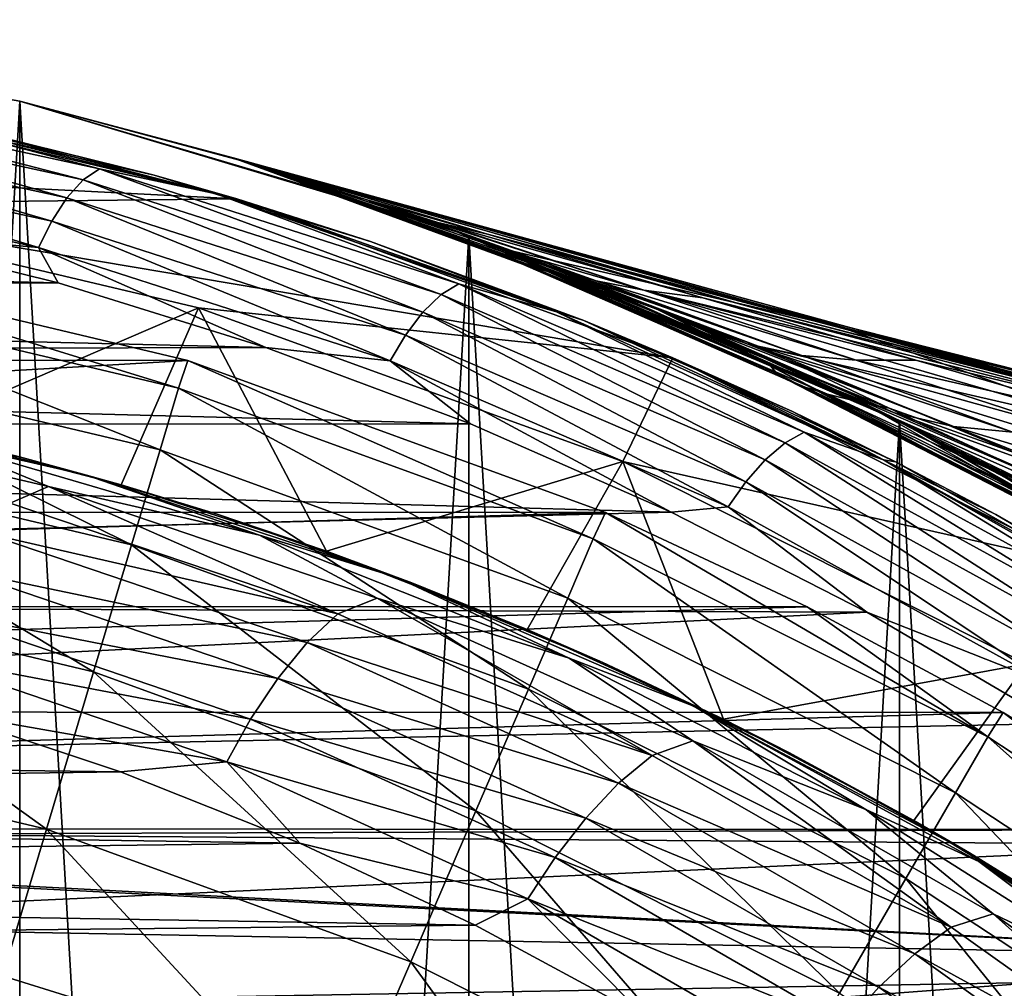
# Model space of a CAD drawing. Header units: metres. Extents: x -27 to 243, y -26 to 26.
# Tile 45 of 88: x 6.05 to 12.46, y 19.76 to 26.07. Entities that reach past the tile are written whole.
import ezdxf

# ---------------------------------------------------------------- set-up
doc = ezdxf.new("R2010")
doc.units = ezdxf.units.M
doc.layers.add('solid_ASS_SW0001', color=7, linetype='CONTINUOUS')

msp = doc.modelspace()

# ---------------------------------------------------------------- linework, layer by layer
at = {"layer": 'solid_ASS_SW0001'}
for points in [[(3.047328, 26.072519, 74), (6.053573, 25.542448, 74), (3.047341, 26.072517, -24)], [(3.047328, 26.072519, 74), (3.047341, -26.072517, 74), (6.053592, -25.542444, 74)], [(3.047328, 26.072519, 74), (6.053592, -25.542444, 74), (6.053573, 25.542448, 74)], [(3.047341, 26.072517, -24), (6.053592, 25.542444, -24), (3.047328, -26.072519, -24)], [(6.053573, 25.542448, 74), (6.053592, 25.542444, -24), (3.047341, 26.072517, -24)], [(1.43855, 25.208988, 76.599998), (4.524837, 25.603239, 76.599998), (7.465697, 24.905087, 76.599998)], [(4.060989, 25.552477, 106.193977), (6.466669, 25.02915, 107.273636), (4.156415, 25.6255, 106.001518)], [(4.156415, 25.6255, 106.001518), (6.572228, 25.101152, 107.086143), (5.041706, 25.503613, 106.150185)], [(6.466669, 25.02915, 107.273636), (6.572228, 25.101152, 107.086143), (4.156415, 25.6255, 106.001518)], [(6.928422, 25.059868, 106.88858), (7.465697, 24.905087, 76.599998), (4.524837, 25.603239, 76.599998)], [(5.504092, 25.410727, 106.265724), (6.928422, 25.059868, 106.88858), (4.524837, 25.603239, 76.599998)], [(6.053592, 25.542444, -24), (6.053573, -25.542448, -24), (3.047328, -26.072519, -24)], [(3.967932, 25.433538, 106.363289), (6.360461, 24.912035, 107.436348), (4.060989, 25.552477, 106.193977)], [(6.360461, 24.912035, 107.436348), (6.466669, 25.02915, 107.273636), (4.060989, 25.552477, 106.193977)], [(7.599116, 25.126001, 39.33287), (6.053592, 25.542444, -24), (6.053573, 25.542448, 74)], [(6.053573, 25.542448, 74), (6.053592, -25.542444, 74), (8.978042, -24.666925, 74)], [(6.053573, 25.542448, 74), (8.978042, -24.666925, 74), (8.978015, 24.666935, 74)], [(7.599116, 25.126001, 39.33287), (6.053573, 25.542448, 74), (8.978015, 24.666935, 74)], [(6.053592, 25.542444, -24), (8.978042, 24.666925, -24), (6.053573, -25.542448, -24)], [(8.834083, 24.718849, -23.82666), (8.978042, 24.666925, -24), (6.053592, 25.542444, -24)], [(7.51072, 25.152567, 29.338274), (7.441921, 25.173008, 19.602346), (6.053592, 25.542444, -24)], [(7.441453, 25.173145, 14.331059), (6.053592, 25.542444, -24), (7.441921, 25.173008, 19.602346)], [(7.511685, 25.152279, 29.458097), (7.51072, 25.152567, 29.338274), (6.053592, 25.542444, -24)], [(7.596759, 25.126715, 39.088577), (7.511685, 25.152279, 29.458097), (6.053592, 25.542444, -24)], [(7.599116, 25.126001, 39.33287), (7.596759, 25.126715, 39.088577), (6.053592, 25.542444, -24)], [(7.44086, 25.173321, -23.82666), (8.834083, 24.718849, -23.82666), (6.053592, 25.542444, -24)], [(7.440783, 25.173344, -18.327942), (7.44086, 25.173321, -23.82666), (6.053592, 25.542444, -24)], [(7.440746, 25.173355, -12.863501), (7.440783, 25.173344, -18.327942), (6.053592, 25.542444, -24)], [(7.440747, 25.173355, -7.438885), (7.440746, 25.173355, -12.863501), (6.053592, 25.542444, -24)], [(7.440763, 25.173349, -2.05435), (7.440747, 25.173355, -7.438885), (6.053592, 25.542444, -24)], [(7.440765, 25.173349, -1.789321), (7.440763, 25.173349, -2.05435), (6.053592, 25.542444, -24)], [(7.440856, 25.173323, 3.443305), (7.440765, 25.173349, -1.789321), (6.053592, 25.542444, -24)], [(7.441093, 25.173252, 8.907849), (7.440856, 25.173323, 3.443305), (6.053592, 25.542444, -24)], [(7.441453, 25.173145, 14.331059), (7.441093, 25.173252, 8.907849), (6.053592, 25.542444, -24)], [(7.331061, 24.937813, 107.198029), (5.504092, 25.410727, 106.265724), (5.041706, 25.503613, 106.150185)], [(6.572228, 25.101152, 107.086143), (7.331061, 24.937813, 107.198029), (5.041706, 25.503613, 106.150185)], [(3.884073, 25.279245, 106.497726), (6.261525, 24.760195, 107.56311), (3.967932, 25.433538, 106.363289)], [(6.261525, 24.760195, 107.56311), (6.360461, 24.912035, 107.436348), (3.967932, 25.433538, 106.363289)], [(7.331061, 24.937813, 107.198029), (6.928422, 25.059868, 106.88858), (5.504092, 25.410727, 106.265724)], [(3.814313, 25.104113, 106.591553), (6.17602, 24.587914, 107.648842), (3.884073, 25.279245, 106.497726)], [(6.17602, 24.587914, 107.648842), (6.261525, 24.760195, 107.56311), (3.884073, 25.279245, 106.497726)], [(1.43855, 25.208988, 76.599998), (7.465697, 24.905087, 76.599998), (4.357723, 24.871122, 76.599998)], [(9.233789, 24.529875, -13.181566), (7.440783, 25.173344, -18.327942), (7.440746, 25.173355, -12.863501)], [(9.270791, 24.505209, -7.85895), (7.440746, 25.173355, -12.863501), (7.440747, 25.173355, -7.438885)], [(9.233789, 24.529875, -13.181566), (7.440746, 25.173355, -12.863501), (9.270791, 24.505209, -7.85895)], [(9.326154, 24.480543, -2.539433), (7.440747, 25.173355, -7.438885), (7.440763, 25.173349, -2.05435)], [(9.270791, 24.505209, -7.85895), (7.440747, 25.173355, -7.438885), (9.326154, 24.480543, -2.539433)], [(9.399685, 24.455877, 2.775957), (7.440763, 25.173349, -2.05435), (7.440765, 25.173349, -1.789321)], [(9.326154, 24.480543, -2.539433), (7.440763, 25.173349, -2.05435), (9.399685, 24.455877, 2.775957)], [(9.399685, 24.455877, 2.775957), (7.440765, 25.173349, -1.789321), (7.440856, 25.173323, 3.443305)], [(9.215302, 24.554543, -18.506252), (7.44086, 25.173321, -23.82666), (7.440783, 25.173344, -18.327942)], [(9.215302, 24.554543, -18.506252), (7.440783, 25.173344, -18.327942), (9.233789, 24.529875, -13.181566)], [(9.491113, 24.431211, 8.086209), (7.440856, 25.173323, 3.443305), (7.441093, 25.173252, 8.907849)], [(9.399685, 24.455877, 2.775957), (7.440856, 25.173323, 3.443305), (9.491113, 24.431211, 8.086209)], [(9.215302, 24.554543, -18.506252), (8.834083, 24.718849, -23.82666), (7.44086, 25.173321, -23.82666)], [(9.600132, 24.406546, 13.39033), (7.441093, 25.173252, 8.907849), (7.441453, 25.173145, 14.331059)], [(9.491113, 24.431211, 8.086209), (7.441093, 25.173252, 8.907849), (9.600132, 24.406546, 13.39033)], [(9.160146, 24.588005, 18.826048), (7.441453, 25.173145, 14.331059), (7.441921, 25.173008, 19.602346)], [(9.600132, 24.406546, 13.39033), (7.441453, 25.173145, 14.331059), (9.160146, 24.588005, 18.826048)], [(12.55254, 23.765337, 29.092583), (7.441921, 25.173008, 19.602346), (7.51072, 25.152567, 29.338274)], [(9.160146, 24.588005, 18.826048), (7.441921, 25.173008, 19.602346), (11.393012, 24.072357, 21.847)], [(10.550066, 24.298155, 21.424845), (11.393012, 24.072357, 21.847), (7.441921, 25.173008, 19.602346)], [(12.55254, 23.765337, 29.092583), (10.550066, 24.298155, 21.424845), (7.441921, 25.173008, 19.602346)], [(12.593428, 23.734425, 38.843616), (7.51072, 25.152567, 29.338274), (7.511685, 25.152279, 29.458097)], [(12.593428, 23.734425, 38.843616), (12.55254, 23.765337, 29.092583), (7.51072, 25.152567, 29.338274)], [(7.511685, 25.152279, 29.458097), (7.596759, 25.126715, 39.088577), (12.593428, 23.734425, 38.843616)], [(4.935638, 24.697071, 107.162025), (6.17602, 24.587914, 107.648842), (3.814313, 25.104113, 106.591553)], [(6.466669, 25.02915, 107.273636), (8.796616, 24.281252, 108.385208), (6.572228, 25.101152, 107.086143)], [(6.572228, 25.101152, 107.086143), (8.911739, 24.351841, 108.202881), (7.331061, 24.937813, 107.198029)], [(8.796616, 24.281252, 108.385208), (8.911739, 24.351841, 108.202881), (6.572228, 25.101152, 107.086143)], [(10.81541, 24.200043, 41.14399), (7.596759, 25.126715, 39.088577), (7.599116, 25.126001, 39.33287)], [(10.81541, 24.200043, 41.14399), (12.593428, 23.734425, 38.843616), (7.596759, 25.126715, 39.088577)], [(8.307023, 24.900921, 40.339348), (7.599116, 25.126001, 39.33287), (8.978015, 24.666935, 74)], [(9.09857, 24.675751, 40.328243), (7.599116, 25.126001, 39.33287), (8.307023, 24.900921, 40.339348)], [(9.09857, 24.675751, 40.328243), (10.81541, 24.200043, 41.14399), (7.599116, 25.126001, 39.33287)], [(6.360461, 24.912035, 107.436348), (8.678018, 24.166677, 108.541023), (6.466669, 25.02915, 107.273636)], [(8.678018, 24.166677, 108.541023), (8.796616, 24.281252, 108.385208), (6.466669, 25.02915, 107.273636)], [(6.928422, 25.059868, 106.88858), (8.33749, 24.626942, 107.526459), (7.465697, 24.905087, 76.599998)], [(7.331061, 24.937813, 107.198029), (8.33749, 24.626942, 107.526459), (6.928422, 25.059868, 106.88858)], [(9.546939, 24.169521, 108.271652), (8.33749, 24.626942, 107.526459), (7.331061, 24.937813, 107.198029)], [(8.911739, 24.351841, 108.202881), (9.546939, 24.169521, 108.271652), (7.331061, 24.937813, 107.198029)], [(4.357723, 24.871122, 76.599998), (7.465697, 24.905087, 76.599998), (10.305805, 23.870281, 76.599998)], [(6.261525, 24.760195, 107.56311), (8.564891, 24.018278, 108.659737), (6.360461, 24.912035, 107.436348)], [(8.564891, 24.018278, 108.659737), (8.678018, 24.166677, 108.541023), (6.360461, 24.912035, 107.436348)], [(9.72479, 24.112827, 108.175621), (10.305805, 23.870281, 76.599998), (7.465697, 24.905087, 76.599998)], [(8.33749, 24.626942, 107.526459), (9.72479, 24.112827, 108.175621), (7.465697, 24.905087, 76.599998)], [(8.546351, 24.819798, 40.680466), (8.307023, 24.900921, 40.339348), (8.978015, 24.666935, 74)], [(8.775357, 24.751757, 40.467567), (8.307023, 24.900921, 40.339348), (8.546351, 24.819798, 40.680466)], [(8.775357, 24.751757, 40.467567), (9.09857, 24.675751, 40.328243), (8.307023, 24.900921, 40.339348)], [(4.357723, 24.871122, 76.599998), (10.305805, 23.870281, 76.599998), (7.217712, 24.196426, 76.599998)], [(5.354408, 23.395092, 83.689102), (4.357723, 24.871122, 76.599998), (7.217712, 24.196426, 76.599998)], [(9.000958, 24.658573, 41.329941), (8.546351, 24.819798, 40.680466), (8.978015, 24.666935, 74)], [(9.806057, 24.372427, 41.747505), (8.546351, 24.819798, 40.680466), (9.000958, 24.658573, 41.329941)], [(10.116902, 24.310301, 41.469601), (8.546351, 24.819798, 40.680466), (9.806057, 24.372427, 41.747505)], [(8.775357, 24.751757, 40.467567), (8.546351, 24.819798, 40.680466), (10.116902, 24.310301, 41.469601)], [(6.17602, 24.587914, 107.648842), (8.464578, 23.849998, 108.736938), (6.261525, 24.760195, 107.56311)], [(8.464578, 23.849998, 108.736938), (8.564891, 24.018278, 108.659737), (6.261525, 24.760195, 107.56311)], [(8.775357, 24.751757, 40.467567), (10.116902, 24.310301, 41.469601), (10.500343, 24.260561, 41.255558)], [(8.775357, 24.751757, 40.467567), (10.500343, 24.260561, 41.255558), (9.09857, 24.675751, 40.328243)], [(-5.909298, 24.633804, 103.017365), (6.302368, 24.357454, 107.784431), (4.935638, 24.697071, 107.162025)], [(4.935638, 24.697071, 107.162025), (6.302368, 24.357454, 107.784431), (6.17602, 24.587914, 107.648842)], [(8.834083, 24.718849, -23.82666), (10.200077, 24.187206, -23.82666), (8.978042, 24.666925, -24)], [(9.215302, 24.554543, -18.506252), (10.200077, 24.187206, -23.82666), (8.834083, 24.718849, -23.82666)], [(-7.200157, 24.299261, 102.617905), (6.302368, 24.357454, 107.784431), (-5.909298, 24.633804, 103.017365)], [(8.978042, 24.666925, -24), (8.978015, -24.666935, -24), (6.053573, -25.542448, -24)], [(9.546939, 24.169521, 108.271652), (9.72479, 24.112827, 108.175621), (8.33749, 24.626942, 107.526459)], [(8.978015, 24.666935, 74), (8.978042, -24.666925, 74), (11.781051, -23.457821, 74)], [(8.978015, 24.666935, 74), (11.781051, -23.457821, 74), (11.78101, 23.457842, 74)], [(9.000958, 24.658573, 41.329941), (8.978015, 24.666935, 74), (11.78101, 23.457842, 74)], [(8.978042, 24.666925, -24), (11.781051, 23.457821, -24), (8.978015, -24.666935, -24)], [(11.534318, 23.580118, -23.82666), (11.781051, 23.457821, -24), (8.978042, 24.666925, -24)], [(10.200077, 24.187206, -23.82666), (11.534318, 23.580118, -23.82666), (8.978042, 24.666925, -24)], [(9.496171, 24.472132, 42.040062), (9.000958, 24.658573, 41.329941), (11.78101, 23.457842, 74)], [(9.806057, 24.372427, 41.747505), (9.000958, 24.658573, 41.329941), (9.496171, 24.472132, 42.040062)], [(9.09857, 24.675751, 40.328243), (14.009007, 23.371078, 42.922085), (10.81541, 24.200043, 41.14399)], [(9.09857, 24.675751, 40.328243), (10.500343, 24.260561, 41.255558), (14.009007, 23.371078, 42.922085)], [(7.655168, 23.938126, 108.42244), (8.464578, 23.849998, 108.736938), (6.17602, 24.587914, 107.648842)], [(6.302368, 24.357454, 107.784431), (7.655168, 23.938126, 108.42244), (6.17602, 24.587914, 107.648842)], [(9.160146, 24.588005, 18.826048), (11.393012, 24.072357, 21.847), (13.331996, 23.3778, 20.965132)], [(10.859979, 23.946291, 18.060966), (9.160146, 24.588005, 18.826048), (13.331996, 23.3778, 20.965132)], [(9.600132, 24.406546, 13.39033), (9.160146, 24.588005, 18.826048), (10.859979, 23.946291, 18.060966)], [(10.943257, 23.814867, -18.621218), (10.200077, 24.187206, -23.82666), (9.215302, 24.554543, -18.506252)], [(9.215302, 24.554543, -18.506252), (9.233789, 24.529875, -13.181566), (10.980817, 23.769253, -13.412657)], [(10.943257, 23.814867, -18.621218), (9.215302, 24.554543, -18.506252), (10.980817, 23.769253, -13.412657)], [(7.14655, 23.852396, 74.599998), (-7.12941, 23.857525, 74.599998), (4.33108, 24.520435, 74.599998)], [(4.33108, 24.520435, 74.599998), (4.290845, 24.335285, 76.735291), (7.086978, 23.672604, 76.735291)], [(7.14655, 23.852396, 74.599998), (4.33108, 24.520435, 74.599998), (7.086978, 23.672604, 76.735291)], [(9.233789, 24.529875, -13.181566), (9.270791, 24.505209, -7.85895), (11.055213, 23.723639, -8.208214)], [(10.980817, 23.769253, -13.412657), (9.233789, 24.529875, -13.181566), (11.055213, 23.723639, -8.208214)], [(9.270791, 24.505209, -7.85895), (9.326154, 24.480543, -2.539433), (11.166141, 23.678026, -3.009938)], [(11.055213, 23.723639, -8.208214), (9.270791, 24.505209, -7.85895), (11.166141, 23.678026, -3.009938)], [(9.326154, 24.480543, -2.539433), (9.399685, 24.455877, 2.775957), (11.313216, 23.632412, 2.180128)], [(11.166141, 23.678026, -3.009938), (9.326154, 24.480543, -2.539433), (11.313216, 23.632412, 2.180128)], [(9.399685, 24.455877, 2.775957), (9.491113, 24.431211, 8.086209), (11.495902, 23.586798, 7.359971)], [(11.313216, 23.632412, 2.180128), (9.399685, 24.455877, 2.775957), (11.495902, 23.586798, 7.359971)], [(9.491113, 24.431211, 8.086209), (9.600132, 24.406546, 13.39033), (11.713589, 23.541183, 12.527614)], [(11.495902, 23.586798, 7.359971), (9.491113, 24.431211, 8.086209), (11.713589, 23.541183, 12.527614)], [(9.6808, 24.399685, 42.305126), (9.496171, 24.472132, 42.040062), (11.78101, 23.457842, 74)], [(11.144832, 23.88541, 42.732872), (9.496171, 24.472132, 42.040062), (9.6808, 24.399685, 42.305126)], [(9.806057, 24.372427, 41.747505), (9.496171, 24.472132, 42.040062), (11.144832, 23.88541, 42.732872)], [(11.713589, 23.541183, 12.527614), (9.600132, 24.406546, 13.39033), (10.859979, 23.946291, 18.060966)], [(10.341424, 24.12711, 43.253696), (9.6808, 24.399685, 42.305126), (11.78101, 23.457842, 74)], [(10.788831, 23.960966, 43.055046), (9.6808, 24.399685, 42.305126), (10.341424, 24.12711, 43.253696)], [(11.144832, 23.88541, 42.732872), (9.6808, 24.399685, 42.305126), (10.788831, 23.960966, 43.055046)], [(9.806057, 24.372427, 41.747505), (11.144832, 23.88541, 42.732872), (11.499513, 23.855402, 42.42815)], [(10.116902, 24.310301, 41.469601), (9.806057, 24.372427, 41.747505), (11.499513, 23.855402, 42.42815)], [(-8.468245, 23.896925, 102.244789), (7.655168, 23.938126, 108.42244), (-7.200157, 24.299261, 102.617905)], [(-7.200157, 24.299261, 102.617905), (7.655168, 23.938126, 108.42244), (6.302368, 24.357454, 107.784431)], [(4.290845, 24.335285, 76.735291), (4.217915, 23.921694, 78.850594), (6.966526, 23.270275, 78.850594)], [(7.086978, 23.672604, 76.735291), (4.290845, 24.335285, 76.735291), (6.966526, 23.270275, 78.850594)], [(8.796616, 24.281252, 108.385208), (11.036486, 23.316761, 109.514694), (8.911739, 24.351841, 108.202881)], [(8.911739, 24.351841, 108.202881), (11.160636, 23.385553, 109.337685), (9.546939, 24.169521, 108.271652)], [(11.036486, 23.316761, 109.514694), (11.160636, 23.385553, 109.337685), (8.911739, 24.351841, 108.202881)], [(10.116902, 24.310301, 41.469601), (11.499513, 23.855402, 42.42815), (11.888003, 23.854759, 42.169762)], [(10.116902, 24.310301, 41.469601), (11.888003, 23.854759, 42.169762), (11.391212, 23.999453, 41.842991)], [(10.500343, 24.260561, 41.255558), (10.116902, 24.310301, 41.469601), (11.391212, 23.999453, 41.842991)], [(10.550066, 24.298155, 21.424845), (13.697424, 23.498129, 23.269739), (11.393012, 24.072357, 21.847)], [(12.55254, 23.765337, 29.092583), (13.697424, 23.498129, 23.269739), (10.550066, 24.298155, 21.424845)], [(8.678018, 24.166677, 108.541023), (10.906212, 23.205431, 109.663376), (8.796616, 24.281252, 108.385208)], [(10.906212, 23.205431, 109.663376), (11.036486, 23.316761, 109.514694), (8.796616, 24.281252, 108.385208)], [(13.883451, 23.37257, 43.151981), (14.009007, 23.371078, 42.922085), (10.500343, 24.260561, 41.255558)], [(13.883451, 23.37257, 43.151981), (10.500343, 24.260561, 41.255558), (11.391212, 23.999453, 41.842991)], [(6.713362, 23.041935, 83.689102), (5.354408, 23.395092, 83.689102), (7.217712, 24.196426, 76.599998)], [(8.04931, 22.609922, 83.689102), (6.713362, 23.041935, 83.689102), (7.217712, 24.196426, 76.599998)], [(7.217712, 24.196426, 76.599998), (10.305805, 23.870281, 76.599998), (9.980091, 23.19397, 76.599998)], [(8.04931, 22.609922, 83.689102), (7.217712, 24.196426, 76.599998), (9.980091, 23.19397, 76.599998)], [(11.677291, 23.205469, 109.358704), (9.72479, 24.112827, 108.175621), (9.546939, 24.169521, 108.271652)], [(11.160636, 23.385553, 109.337685), (11.677291, 23.205469, 109.358704), (9.546939, 24.169521, 108.271652)], [(10.943257, 23.814867, -18.621218), (11.534318, 23.580118, -23.82666), (10.200077, 24.187206, -23.82666)], [(10.81541, 24.200043, 41.14399), (14.009007, 23.371078, 42.922085), (12.593428, 23.734425, 38.843616)], [(8.564891, 24.018278, 108.659737), (10.779729, 23.061428, 109.773727), (8.678018, 24.166677, 108.541023)], [(10.779729, 23.061428, 109.773727), (10.906212, 23.205431, 109.663376), (8.678018, 24.166677, 108.541023)], [(9.72479, 24.112827, 108.175621), (11.083668, 23.51919, 108.831627), (10.305805, 23.870281, 76.599998)], [(11.677291, 23.205469, 109.358704), (11.083668, 23.51919, 108.831627), (9.72479, 24.112827, 108.175621)], [(10.438569, 24.085239, 43.393295), (10.341424, 24.12711, 43.253696), (11.78101, 23.457842, 74)], [(10.788831, 23.960966, 43.055046), (10.341424, 24.12711, 43.253696), (10.438569, 24.085239, 43.393295)], [(10.981045, 23.8428, 44.17226), (10.438569, 24.085239, 43.393295), (11.78101, 23.457842, 74)], [(11.748114, 23.511049, 44.366375), (10.438569, 24.085239, 43.393295), (10.981045, 23.8428, 44.17226)], [(12.131787, 23.421595, 44.011707), (10.438569, 24.085239, 43.393295), (11.748114, 23.511049, 44.366375)], [(10.788831, 23.960966, 43.055046), (10.438569, 24.085239, 43.393295), (12.131787, 23.421595, 44.011707)], [(15.418991, 23.086809, 24.135052), (13.331996, 23.3778, 20.965132), (11.393012, 24.072357, 21.847)], [(13.733743, 23.482872, 23.177193), (15.418991, 23.086809, 24.135052), (11.393012, 24.072357, 21.847)], [(13.697424, 23.498129, 23.269739), (13.733743, 23.482872, 23.177193), (11.393012, 24.072357, 21.847)], [(8.464578, 23.849998, 108.736938), (10.665489, 22.89827, 109.842064), (8.564891, 24.018278, 108.659737)], [(10.665489, 22.89827, 109.842064), (10.779729, 23.061428, 109.773727), (8.564891, 24.018278, 108.659737)], [(13.883451, 23.37257, 43.151981), (11.391212, 23.999453, 41.842991), (11.888003, 23.854759, 42.169762)], [(-8.468245, 23.896925, 102.244789), (8.988021, 23.439726, 109.072311), (7.655168, 23.938126, 108.42244)], [(4.217915, 23.921694, 78.850594), (4.105867, 23.286205, 80.908371), (6.78146, 22.652092, 80.908371)], [(6.966526, 23.270275, 78.850594), (4.217915, 23.921694, 78.850594), (6.78146, 22.652092, 80.908371)], [(7.655168, 23.938126, 108.42244), (8.988021, 23.439726, 109.072311), (8.464578, 23.849998, 108.736938)], [(10.788831, 23.960966, 43.055046), (12.131787, 23.421595, 44.011707), (12.517944, 23.38578, 43.676411)], [(11.144832, 23.88541, 42.732872), (10.788831, 23.960966, 43.055046), (12.517944, 23.38578, 43.676411)], [(10.859979, 23.946291, 18.060966), (13.331996, 23.3778, 20.965132), (15.21981, 22.608793, 20.095909)], [(12.532173, 23.251347, 17.31057), (10.859979, 23.946291, 18.060966), (15.21981, 22.608793, 20.095909)], [(11.713589, 23.541183, 12.527614), (10.859979, 23.946291, 18.060966), (12.532173, 23.251347, 17.31057)], [(7.14655, 23.852396, 74.599998), (-9.850977, 22.868498, 74.599998), (-7.12941, 23.857525, 74.599998)], [(9.867416, 22.861408, 74.599998), (-9.850977, 22.868498, 74.599998), (7.14655, 23.852396, 74.599998)], [(-9.711173, 23.427959, 101.897591), (8.988021, 23.439726, 109.072311), (-8.468245, 23.896925, 102.244789)], [(7.14655, 23.852396, 74.599998), (7.086978, 23.672604, 76.735291), (9.787273, 22.689793, 76.735291)], [(9.867416, 22.861408, 74.599998), (7.14655, 23.852396, 74.599998), (9.787273, 22.689793, 76.735291)], [(10.294422, 22.863722, 109.729698), (10.665489, 22.89827, 109.842064), (8.464578, 23.849998, 108.736938)], [(8.988021, 23.439726, 109.072311), (10.294422, 22.863722, 109.729698), (8.464578, 23.849998, 108.736938)], [(9.980091, 23.19397, 76.599998), (10.305805, 23.870281, 76.599998), (13.006555, 22.512875, 76.599998)], [(12.407436, 22.848534, 109.489799), (13.006555, 22.512875, 76.599998), (10.305805, 23.870281, 76.599998)], [(11.754474, 23.191212, 109.162819), (12.407436, 22.848534, 109.489799), (10.305805, 23.870281, 76.599998)], [(11.083668, 23.51919, 108.831627), (11.754474, 23.191212, 109.162819), (10.305805, 23.870281, 76.599998)], [(11.144832, 23.88541, 42.732872), (12.517944, 23.38578, 43.676411), (12.899879, 23.398758, 43.364124)], [(11.499513, 23.855402, 42.42815), (11.144832, 23.88541, 42.732872), (12.899879, 23.398758, 43.364124)], [(11.499513, 23.855402, 42.42815), (12.899879, 23.398758, 43.364124), (13.344225, 23.43404, 43.124474)], [(11.499513, 23.855402, 42.42815), (13.344225, 23.43404, 43.124474), (11.888003, 23.854759, 42.169762)], [(13.883451, 23.37257, 43.151981), (11.888003, 23.854759, 42.169762), (13.344225, 23.43404, 43.124474)], [(12.616975, 22.957458, -18.73348), (11.534318, 23.580118, -23.82666), (10.943257, 23.814867, -18.621218)], [(10.943257, 23.814867, -18.621218), (10.980817, 23.769253, -13.412657), (12.674657, 22.894531, -13.638328)], [(12.616975, 22.957458, -18.73348), (10.943257, 23.814867, -18.621218), (12.674657, 22.894531, -13.638328)], [(11.376778, 23.65653, 44.739445), (10.981045, 23.8428, 44.17226), (11.78101, 23.457842, 74)], [(11.748114, 23.511049, 44.366375), (10.981045, 23.8428, 44.17226), (11.376778, 23.65653, 44.739445)], [(10.980817, 23.769253, -13.412657), (11.055213, 23.723639, -8.208214), (12.787315, 22.831604, -8.549323)], [(12.674657, 22.894531, -13.638328), (10.980817, 23.769253, -13.412657), (12.787315, 22.831604, -8.549323)], [(11.055213, 23.723639, -8.208214), (11.166141, 23.678026, -3.009938), (12.954494, 22.768677, -3.469519)], [(12.787315, 22.831604, -8.549323), (11.055213, 23.723639, -8.208214), (12.954494, 22.768677, -3.469519)], [(7.086978, 23.672604, 76.735291), (6.966526, 23.270275, 78.850594), (9.620928, 22.304169, 78.850594)], [(9.787273, 22.689793, 76.735291), (7.086978, 23.672604, 76.735291), (9.620928, 22.304169, 78.850594)], [(11.166141, 23.678026, -3.009938), (11.313216, 23.632412, 2.180128), (13.17562, 22.70575, 1.598029)], [(12.954494, 22.768677, -3.469519), (11.166141, 23.678026, -3.009938), (13.17562, 22.70575, 1.598029)], [(11.596038, 23.549828, 45.053329), (11.376778, 23.65653, 44.739445), (11.78101, 23.457842, 74)], [(12.691695, 23.019579, 45.672318), (11.376778, 23.65653, 44.739445), (11.596038, 23.549828, 45.053329)], [(13.092472, 22.915743, 45.290482), (11.376778, 23.65653, 44.739445), (12.691695, 23.019579, 45.672318)], [(11.748114, 23.511049, 44.366375), (11.376778, 23.65653, 44.739445), (13.092472, 22.915743, 45.290482)], [(11.313216, 23.632412, 2.180128), (11.495902, 23.586798, 7.359971), (13.449891, 22.642822, 6.650322)], [(13.17562, 22.70575, 1.598029), (11.313216, 23.632412, 2.180128), (13.449891, 22.642822, 6.650322)], [(4.027577, 23.550421, 103.799232), (6.240908, 23.031855, 104.794388), (5.99168, 22.922472, 105.073685)], [(5.521552, 23.327677, 104.054237), (6.240908, 23.031855, 104.794388), (4.027577, 23.550421, 103.799232)], [(11.495902, 23.586798, 7.359971), (11.713589, 23.541183, 12.527614), (13.7764, 22.579895, 11.684406)], [(13.449891, 22.642822, 6.650322), (11.495902, 23.586798, 7.359971), (13.7764, 22.579895, 11.684406)], [(11.534318, 23.580118, -23.82666), (12.832459, 22.899574, -23.82666), (11.781051, 23.457821, -24)], [(12.616975, 22.957458, -18.73348), (12.832459, 22.899574, -23.82666), (11.534318, 23.580118, -23.82666)], [(12.311875, 23.18362, 46.074184), (11.596038, 23.549828, 45.053329), (11.78101, 23.457842, 74)], [(12.691695, 23.019579, 45.672318), (11.596038, 23.549828, 45.053329), (12.311875, 23.18362, 46.074184)], [(13.7764, 22.579895, 11.684406), (11.713589, 23.541183, 12.527614), (12.532173, 23.251347, 17.31057)], [(11.677291, 23.205469, 109.358704), (11.754474, 23.191212, 109.162819), (11.083668, 23.51919, 108.831627)], [(11.748114, 23.511049, 44.366375), (13.092472, 22.915743, 45.290482), (13.500997, 22.871798, 44.928783)], [(12.131787, 23.421595, 44.011707), (11.748114, 23.511049, 44.366375), (13.500997, 22.871798, 44.928783)], [(-12.110843, 22.29587, 101.278801), (10.294422, 22.863722, 109.729698), (-9.711173, 23.427959, 101.897591)], [(-9.711173, 23.427959, 101.897591), (10.294422, 22.863722, 109.729698), (8.988021, 23.439726, 109.072311)], [(11.781051, 23.457821, -24), (11.78101, -23.457842, -24), (8.978015, -24.666935, -24)], [(11.78101, 23.457842, 74), (11.781051, -23.457821, 74), (14.424679, -21.931511, 74)], [(11.78101, 23.457842, 74), (14.424679, -21.931511, 74), (14.424632, 21.931541, 74)], [(12.311875, 23.18362, 46.074184), (11.78101, 23.457842, 74), (14.424632, 21.931541, 74)], [(11.781051, 23.457821, -24), (14.424679, 21.931511, -24), (11.78101, -23.457842, -24)], [(14.090384, 22.147766, -23.82666), (14.424679, 21.931511, -24), (11.781051, 23.457821, -24)], [(12.832459, 22.899574, -23.82666), (14.090384, 22.147766, -23.82666), (11.781051, 23.457821, -24)], [(12.131787, 23.421595, 44.011707), (13.500997, 22.871798, 44.928783), (13.909029, 22.883209, 44.59211)], [(12.517944, 23.38578, 43.676411), (12.131787, 23.421595, 44.011707), (13.909029, 22.883209, 44.59211)], [(6.051945, 23.224426, 103.910004), (5.354408, 23.395092, 83.689102), (6.713362, 23.041935, 83.689102)], [(11.036486, 23.316761, 109.514694), (13.172981, 22.142931, 110.647369), (11.160636, 23.385553, 109.337685)], [(11.160636, 23.385553, 109.337685), (13.305664, 22.209518, 110.475792), (11.677291, 23.205469, 109.358704)], [(13.172981, 22.142931, 110.647369), (13.305664, 22.209518, 110.475792), (11.160636, 23.385553, 109.337685)], [(4.105867, 23.286205, 80.908371), (3.955994, 22.436213, 82.884712), (6.533923, 21.825245, 82.884712)], [(6.78146, 22.652092, 80.908371), (4.105867, 23.286205, 80.908371), (6.533923, 21.825245, 82.884712)], [(5.521552, 23.327677, 104.054237), (6.051945, 23.224426, 103.910004), (6.487782, 23.106464, 104.091331)], [(5.521552, 23.327677, 104.054237), (6.487782, 23.106464, 104.091331), (7.613087, 22.714172, 105.027695)], [(5.521552, 23.327677, 104.054237), (7.613087, 22.714172, 105.027695), (6.240908, 23.031855, 104.794388)], [(10.906212, 23.205431, 109.663376), (13.03169, 22.035574, 110.788727), (11.036486, 23.316761, 109.514694)], [(13.03169, 22.035574, 110.788727), (13.172981, 22.142931, 110.647369), (11.036486, 23.316761, 109.514694)], [(6.487782, 23.106464, 104.091331), (6.051945, 23.224426, 103.910004), (6.713362, 23.041935, 83.689102)], [(6.966526, 23.270275, 78.850594), (6.78146, 22.652092, 80.908371), (9.365347, 21.711651, 80.908371)], [(9.620928, 22.304169, 78.850594), (6.966526, 23.270275, 78.850594), (9.365347, 21.711651, 80.908371)], [(9.357801, 22.100487, 83.689102), (8.04931, 22.609922, 83.689102), (9.980091, 23.19397, 76.599998)], [(10.634261, 21.515402, 83.689102), (9.357801, 22.100487, 83.689102), (9.980091, 23.19397, 76.599998)], [(9.980091, 23.19397, 76.599998), (13.006555, 22.512875, 76.599998), (12.607231, 21.87739, 76.599998)], [(10.634261, 21.515402, 83.689102), (9.980091, 23.19397, 76.599998), (12.607231, 21.87739, 76.599998)], [(10.779729, 23.061428, 109.773727), (12.892615, 21.896952, 110.890488), (10.906212, 23.205431, 109.663376)], [(12.892615, 21.896952, 110.890488), (13.03169, 22.035574, 110.788727), (10.906212, 23.205431, 109.663376)], [(13.793382, 22.038172, 110.252609), (11.754474, 23.191212, 109.162819), (11.677291, 23.205469, 109.358704)], [(13.305664, 22.209518, 110.475792), (13.710714, 22.051771, 110.446205), (11.677291, 23.205469, 109.358704)], [(13.793382, 22.038172, 110.252609), (11.677291, 23.205469, 109.358704), (13.710714, 22.051771, 110.446205)], [(13.793382, 22.038172, 110.252609), (12.407436, 22.848534, 109.489799), (11.754474, 23.191212, 109.162819)], [(12.469887, 23.099014, 46.298573), (12.311875, 23.18362, 46.074184), (14.424632, 21.931541, 74)], [(13.624434, 22.483246, 46.965622), (12.311875, 23.18362, 46.074184), (12.469887, 23.099014, 46.298573)], [(14.034111, 22.365097, 46.55946), (12.311875, 23.18362, 46.074184), (13.624434, 22.483246, 46.965622)], [(12.691695, 23.019579, 45.672318), (12.311875, 23.18362, 46.074184), (14.034111, 22.365097, 46.55946)], [(7.33876, 22.850439, 104.45092), (6.487782, 23.106464, 104.091331), (6.713362, 23.041935, 83.689102)], [(8.502798, 22.441364, 105.048035), (6.487782, 23.106464, 104.091331), (7.33876, 22.850439, 104.45092)], [(8.502798, 22.441364, 105.048035), (7.613087, 22.714172, 105.027695), (6.487782, 23.106464, 104.091331)], [(6.240908, 23.031855, 104.794388), (8.123459, 22.202166, 106.086937), (5.99168, 22.922472, 105.073685)], [(6.240908, 23.031855, 104.794388), (8.381145, 22.304111, 105.814384), (8.123459, 22.202166, 106.086937)], [(7.613087, 22.714172, 105.027695), (8.381145, 22.304111, 105.814384), (6.240908, 23.031855, 104.794388)], [(7.33876, 22.850439, 104.45092), (6.713362, 23.041935, 83.689102), (8.04931, 22.609922, 83.689102)], [(10.665489, 22.89827, 109.842064), (12.765258, 21.740055, 110.949692), (10.779729, 23.061428, 109.773727)], [(12.765258, 21.740055, 110.949692), (12.892615, 21.896952, 110.890488), (10.779729, 23.061428, 109.773727)], [(5.99168, 22.922472, 105.073685), (8.123459, 22.202166, 106.086937), (5.813036, 22.731373, 105.347565)], [(10.294422, 22.863722, 109.729698), (11.567943, 22.212364, 110.389908), (10.665489, 22.89827, 109.842064)], [(11.567943, 22.212364, 110.389908), (12.765258, 21.740055, 110.949692), (10.665489, 22.89827, 109.842064)], [(-12.110843, 22.29587, 101.278801), (11.567943, 22.212364, 110.389908), (10.294422, 22.863722, 109.729698)], [(9.867416, 22.861408, 74.599998), (-11.164654, 22.256697, 74.599998), (-9.850977, 22.868498, 74.599998)], [(11.180653, 22.248663, 74.599998), (-11.164654, 22.256697, 74.599998), (9.867416, 22.861408, 74.599998)], [(8.606318, 22.403824, 105.000214), (7.33876, 22.850439, 104.45092), (8.04931, 22.609922, 83.689102)], [(8.502798, 22.441364, 105.048035), (7.33876, 22.850439, 104.45092), (8.606318, 22.403824, 105.000214)], [(9.867416, 22.861408, 74.599998), (9.787273, 22.689793, 76.735291), (12.355212, 21.400145, 76.735291)], [(11.180653, 22.248663, 74.599998), (9.867416, 22.861408, 74.599998), (12.355212, 21.400145, 76.735291)], [(12.407436, 22.848534, 109.489799), (13.689489, 22.10425, 110.145149), (13.006555, 22.512875, 76.599998)], [(13.793382, 22.038172, 110.252609), (13.689489, 22.10425, 110.145149), (12.407436, 22.848534, 109.489799)], [(5.813036, 22.731373, 105.347565), (7.924613, 22.015547, 106.349754), (5.643797, 22.491781, 105.571068)], [(8.123459, 22.202166, 106.086937), (7.924613, 22.015547, 106.349754), (5.813036, 22.731373, 105.347565)], [(7.613087, 22.714172, 105.027695), (9.630176, 21.912352, 106.017654), (8.381145, 22.304111, 105.814384)], [(8.502798, 22.441364, 105.048035), (9.630176, 21.912352, 106.017654), (7.613087, 22.714172, 105.027695)], [(6.78146, 22.652092, 80.908371), (6.533923, 21.825245, 82.884712), (9.023493, 20.919132, 82.884712)], [(9.365347, 21.711651, 80.908371), (6.78146, 22.652092, 80.908371), (9.023493, 20.919132, 82.884712)], [(9.787273, 22.689793, 76.735291), (9.620928, 22.304169, 78.850594), (12.145223, 21.036438, 78.850594)], [(12.355212, 21.400145, 76.735291), (9.787273, 22.689793, 76.735291), (12.145223, 21.036438, 78.850594)], [(8.606318, 22.403824, 105.000214), (8.04931, 22.609922, 83.689102), (9.357801, 22.100487, 83.689102)], [(5.643797, 22.491781, 105.571068), (7.732488, 21.781759, 106.560547), (5.491406, 22.220333, 105.738121)], [(7.924613, 22.015547, 106.349754), (7.732488, 21.781759, 106.560547), (5.643797, 22.491781, 105.571068)], [(8.502798, 22.441364, 105.048035), (8.606318, 22.403824, 105.000214), (9.849034, 21.88599, 105.554489)], [(8.502798, 22.441364, 105.048035), (9.849034, 21.88599, 105.554489), (10.442369, 21.600706, 106.016365)], [(8.502798, 22.441364, 105.048035), (10.442369, 21.600706, 106.016365), (9.630176, 21.912352, 106.017654)], [(3.955994, 22.436213, 82.884712), (3.770041, 21.381596, 84.756622), (6.226794, 20.799349, 84.756622)], [(6.533923, 21.825245, 82.884712), (3.955994, 22.436213, 82.884712), (6.226794, 20.799349, 84.756622)], [(9.849034, 21.88599, 105.554489), (8.606318, 22.403824, 105.000214), (9.357801, 22.100487, 83.689102)], [(-14.380179, 20.912827, 100.755585), (11.567943, 22.212364, 110.389908), (-12.110843, 22.29587, 101.278801)], [(11.180653, 22.248663, 74.599998), (-12.441225, 21.569094, 74.599998), (-11.164654, 22.256697, 74.599998)], [(12.456742, 21.560135, 74.599998), (-12.441225, 21.569094, 74.599998), (11.180653, 22.248663, 74.599998)], [(8.381145, 22.304111, 105.814384), (10.169653, 21.279308, 107.112503), (8.123459, 22.202166, 106.086937)], [(8.381145, 22.304111, 105.814384), (10.434985, 21.374249, 106.846489), (10.169653, 21.279308, 107.112503)], [(9.630176, 21.912352, 106.017654), (10.434985, 21.374249, 106.846489), (8.381145, 22.304111, 105.814384)], [(9.620928, 22.304169, 78.850594), (9.365347, 21.711651, 80.908371), (11.822583, 20.477598, 80.908371)], [(12.145223, 21.036438, 78.850594), (9.620928, 22.304169, 78.850594), (11.822583, 20.477598, 80.908371)], [(12.456742, 21.560135, 74.599998), (11.180653, 22.248663, 74.599998), (12.355212, 21.400145, 76.735291)], [(-14.380179, 20.912827, 100.755585), (12.802154, 21.4888, 111.047874), (11.567943, 22.212364, 110.389908)], [(5.491406, 22.220333, 105.738121), (7.555927, 21.517019, 106.71402), (5.360597, 21.934057, 105.848816)], [(7.732488, 21.781759, 106.560547), (7.555927, 21.517019, 106.71402), (5.491406, 22.220333, 105.738121)], [(8.123459, 22.202166, 106.086937), (10.169653, 21.279308, 107.112503), (7.924613, 22.015547, 106.349754)], [(11.567943, 22.212364, 110.389908), (12.802154, 21.4888, 111.047874), (12.765258, 21.740055, 110.949692)], [(9.849034, 21.88599, 105.554489), (9.357801, 22.100487, 83.689102), (10.634261, 21.515402, 83.689102)], [(7.924613, 22.015547, 106.349754), (9.951697, 21.098404, 107.363914), (7.732488, 21.781759, 106.560547)], [(10.169653, 21.279308, 107.112503), (9.951697, 21.098404, 107.363914), (7.924613, 22.015547, 106.349754)], [(5.521686, 21.569157, 106.031349), (5.360597, 21.934057, 105.848816), (7.400962, 21.237923, 106.811012)], [(7.555927, 21.517019, 106.71402), (7.400962, 21.237923, 106.811012), (5.360597, 21.934057, 105.848816)], [(14.424679, 21.931511, -24), (14.424632, -21.931541, -24), (11.78101, -23.457842, -24)], [(9.630176, 21.912352, 106.017654), (11.561622, 20.928116, 107.012596), (10.434985, 21.374249, 106.846489)], [(10.442369, 21.600706, 106.016365), (11.561622, 20.928116, 107.012596), (9.630176, 21.912352, 106.017654)], [(11.061347, 21.298981, 106.110298), (9.849034, 21.88599, 105.554489), (10.634261, 21.515402, 83.689102)], [(10.442369, 21.600706, 106.016365), (9.849034, 21.88599, 105.554489), (11.061347, 21.298981, 106.110298)], [(11.874231, 20.856716, 83.689102), (10.634261, 21.515402, 83.689102), (12.607231, 21.87739, 76.599998)], [(13.073587, 20.126633, 83.689102), (11.874231, 20.856716, 83.689102), (12.607231, 21.87739, 76.599998)], [(6.533923, 21.825245, 82.884712), (6.226794, 20.799349, 84.756622), (8.59934, 19.935827, 84.756622)], [(9.023493, 20.919132, 82.884712), (6.533923, 21.825245, 82.884712), (8.59934, 19.935827, 84.756622)], [(7.732488, 21.781759, 106.560547), (9.737942, 20.872025, 107.561562), (7.555927, 21.517019, 106.71402)], [(9.951697, 21.098404, 107.363914), (9.737942, 20.872025, 107.561562), (7.732488, 21.781759, 106.560547)], [(9.365347, 21.711651, 80.908371), (9.023493, 20.919132, 82.884712), (11.391035, 19.730125, 82.884712)], [(11.822583, 20.477598, 80.908371), (9.365347, 21.711651, 80.908371), (11.391035, 19.730125, 82.884712)], [(12.456742, 21.560135, 74.599998), (-13.676497, 20.807775, 74.599998), (-12.441225, 21.569094, 74.599998)], [(13.691469, 20.797926, 74.599998), (-13.676497, 20.807775, 74.599998), (12.456742, 21.560135, 74.599998)], [(6.708765, 21.173607, 106.587639), (-7.568295, 21.361387, 101.059669), (5.521686, 21.569157, 106.031349)], [(6.708765, 21.173607, 106.587639), (5.521686, 21.569157, 106.031349), (7.400962, 21.237923, 106.811012)], [(10.442369, 21.600706, 106.016365), (11.061347, 21.298981, 106.110298), (12.237759, 20.645514, 106.663696)], [(10.442369, 21.600706, 106.016365), (12.237759, 20.645514, 106.663696), (12.297311, 20.589418, 106.985657)], [(10.442369, 21.600706, 106.016365), (12.297311, 20.589418, 106.985657), (11.561622, 20.928116, 107.012596)], [(12.456742, 21.560135, 74.599998), (12.355212, 21.400145, 76.735291), (14.756069, 19.821096, 76.735291)], [(13.691469, 20.797926, 74.599998), (12.456742, 21.560135, 74.599998), (14.756069, 19.821096, 76.735291)], [(-14.380179, 20.912827, 100.755585), (13.990301, 20.697453, 111.698059), (12.802154, 21.4888, 111.047874)], [(7.555927, 21.517019, 106.71402), (9.538548, 20.615852, 107.700958), (7.400962, 21.237923, 106.811012)], [(9.737942, 20.872025, 107.561562), (9.538548, 20.615852, 107.700958), (7.555927, 21.517019, 106.71402)], [(11.061347, 21.298981, 106.110298), (10.634261, 21.515402, 83.689102), (11.874231, 20.856716, 83.689102)], [(6.708765, 21.173607, 106.587639), (-8.676511, 20.955399, 100.736443), (-7.568295, 21.361387, 101.059669)], [(6.226794, 20.799349, 84.756622), (3.770041, 21.381596, 84.756622), (5.86365, 19.586327, 86.50235)], [(10.434985, 21.374249, 106.846489), (12.117577, 20.160423, 108.136917), (10.169653, 21.279308, 107.112503)], [(10.434985, 21.374249, 106.846489), (12.3899, 20.248674, 107.877243), (12.117577, 20.160423, 108.136917)], [(11.561622, 20.928116, 107.012596), (12.3899, 20.248674, 107.877243), (10.434985, 21.374249, 106.846489)], [(12.355212, 21.400145, 76.735291), (12.145223, 21.036438, 78.850594), (14.505277, 19.484228, 78.850594)], [(14.756069, 19.821096, 76.735291), (12.355212, 21.400145, 76.735291), (14.505277, 19.484228, 78.850594)], [(12.237759, 20.645514, 106.663696), (11.061347, 21.298981, 106.110298), (11.874231, 20.856716, 83.689102)], [(7.875823, 20.708048, 107.151535), (6.708765, 21.173607, 106.587639), (7.400962, 21.237923, 106.811012)], [(7.875823, 20.708048, 107.151535), (7.400962, 21.237923, 106.811012), (9.360777, 20.345924, 107.783745)], [(9.538548, 20.615852, 107.700958), (9.360777, 20.345924, 107.783745), (7.400962, 21.237923, 106.811012)], [(10.169653, 21.279308, 107.112503), (12.117577, 20.160423, 108.136917), (9.951697, 21.098404, 107.363914)], [(7.875823, 20.708048, 107.151535), (-8.676511, 20.955399, 100.736443), (6.708765, 21.173607, 106.587639)], [(9.951697, 21.098404, 107.363914), (11.881531, 19.986519, 108.376663), (9.737942, 20.872025, 107.561562)], [(12.117577, 20.160423, 108.136917), (11.881531, 19.986519, 108.376663), (9.951697, 21.098404, 107.363914)], [(12.145223, 21.036438, 78.850594), (11.822583, 20.477598, 80.908371), (14.119942, 18.966621, 80.908371)], [(14.505277, 19.484228, 78.850594), (12.145223, 21.036438, 78.850594), (14.119942, 18.966621, 80.908371)], [(-16.499105, 19.289005, 100.320862), (13.990301, 20.697453, 111.698059), (-14.380179, 20.912827, 100.755585)], [(7.875823, 20.708048, 107.151535), (-9.760673, 20.490076, 100.434853), (-8.676511, 20.955399, 100.736443)], [(9.023493, 20.919132, 82.884712), (8.59934, 19.935827, 84.756622), (10.855597, 18.80271, 84.756622)], [(11.391035, 19.730125, 82.884712), (9.023493, 20.919132, 82.884712), (10.855597, 18.80271, 84.756622)], [(11.561622, 20.928116, 107.012596), (13.39663, 19.76672, 108.000343), (12.3899, 20.248674, 107.877243)], [(12.297311, 20.589418, 106.985657), (13.39663, 19.76672, 108.000343), (11.561622, 20.928116, 107.012596)], [(9.737942, 20.872025, 107.561562), (11.647317, 19.769201, 108.560837), (9.538548, 20.615852, 107.700958)], [(11.881531, 19.986519, 108.376663), (11.647317, 19.769201, 108.560837), (9.737942, 20.872025, 107.561562)], [(12.237759, 20.645514, 106.663696), (11.874231, 20.856716, 83.689102), (13.073587, 20.126633, 83.689102)], [(0, 20.75, 74.599998), (-13.676497, 20.807775, 74.599998), (13.691469, 20.797926, 74.599998)], [(0, 20.75, 74.599998), (13.691469, 20.797926, 74.599998), (14.878674, 19.965849, 74.599998)], [(6.226794, 20.799349, 84.756622), (5.86365, 19.586327, 86.50235), (8.097831, 18.773165, 86.50235)], [(8.59934, 19.935827, 84.756622), (6.226794, 20.799349, 84.756622), (8.097831, 18.773165, 86.50235)], [(9.017544, 20.17396, 107.719421), (-9.760673, 20.490076, 100.434853), (7.875823, 20.708048, 107.151535)], [(2.501367, 20.59868, 74.599998), (0, 20.75, 74.599998), (14.878674, 19.965849, 74.599998)], [(9.017544, 20.17396, 107.719421), (7.875823, 20.708048, 107.151535), (9.360777, 20.345924, 107.783745)], [(-16.499105, 19.289005, 100.320862), (15.126718, 19.843115, 112.335266), (13.990301, 20.697453, 111.698059)], [(13.373099, 19.928879, 107.210953), (12.237759, 20.645514, 106.663696), (13.073587, 20.126633, 83.689102)], [(12.297311, 20.589418, 106.985657), (12.237759, 20.645514, 106.663696), (13.373099, 19.928879, 107.210953)], [(4.966006, 20.146992, 74.599998), (2.501367, 20.59868, 74.599998), (14.878674, 19.965849, 74.599998)], [(9.538548, 20.615852, 107.700958), (11.42634, 19.523506, 108.685806), (9.360777, 20.345924, 107.783745)], [(11.647317, 19.769201, 108.560837), (11.42634, 19.523506, 108.685806), (9.538548, 20.615852, 107.700958)], [(12.297311, 20.589418, 106.985657), (13.373099, 19.928879, 107.210953), (14.030139, 19.471909, 107.533508)], [(12.297311, 20.589418, 106.985657), (14.030139, 19.471909, 107.533508), (14.057723, 19.412151, 107.944527)], [(12.297311, 20.589418, 106.985657), (14.057723, 19.412151, 107.944527), (13.39663, 19.76672, 108.000343)], [(9.017544, 20.17396, 107.719421), (-10.818312, 19.966719, 100.154495), (-9.760673, 20.490076, 100.434853)], [(11.822583, 20.477598, 80.908371), (11.391035, 19.730125, 82.884712), (13.604535, 18.274302, 82.884712)], [(14.119942, 18.966621, 80.908371), (11.822583, 20.477598, 80.908371), (13.604535, 18.274302, 82.884712)], [(10.12814, 19.573685, 108.287193), (9.017544, 20.17396, 107.719421), (9.360777, 20.345924, 107.783745)], [(10.12814, 19.573685, 108.287193), (9.360777, 20.345924, 107.783745), (11.227017, 19.264782, 108.753998)], [(11.42634, 19.523506, 108.685806), (11.227017, 19.264782, 108.753998), (9.360777, 20.345924, 107.783745)], [(12.3899, 20.248674, 107.877243), (13.954717, 18.851444, 109.14592), (12.117577, 20.160423, 108.136917)], [(12.3899, 20.248674, 107.877243), (14.233516, 18.933168, 108.892403), (13.954717, 18.851444, 109.14592)], [(13.39663, 19.76672, 108.000343), (14.233516, 18.933168, 108.892403), (12.3899, 20.248674, 107.877243)], [(10.12814, 19.573685, 108.287193), (-10.818312, 19.966719, 100.154495), (9.017544, 20.17396, 107.719421)], [(4.846338, 19.661524, 75.099998), (4.966006, 20.146992, 74.599998), (7.358101, 19.401567, 74.599998)], [(7.358101, 19.401567, 74.599998), (4.966006, 20.146992, 74.599998), (14.878674, 19.965849, 74.599998)], [(12.117577, 20.160423, 108.136917), (13.954717, 18.851444, 109.14592), (11.881531, 19.986519, 108.376663)], [(10.12814, 19.573685, 108.287193), (-11.847251, 19.386406, 99.894844), (-10.818312, 19.966719, 100.154495)], [(7.358101, 19.401567, 74.599998), (14.878674, 19.965849, 74.599998), (17.096855, 18.102692, 74.599998)], [(11.881531, 19.986519, 108.376663), (13.701538, 18.685944, 109.37384), (11.647317, 19.769201, 108.560837)], [(13.954717, 18.851444, 109.14592), (13.701538, 18.685944, 109.37384), (11.881531, 19.986519, 108.376663)], [(8.59934, 19.935827, 84.756622), (8.097831, 18.773165, 86.50235), (10.222502, 17.706131, 86.50235)], [(10.855597, 18.80271, 84.756622), (8.59934, 19.935827, 84.756622), (10.222502, 17.706131, 86.50235)], [(-16.499105, 19.289005, 100.320862), (16.206264, 18.931414, 112.954369), (15.126718, 19.843115, 112.335266)], [(11.647317, 19.769201, 108.560837), (13.447957, 18.479471, 109.544334), (11.42634, 19.523506, 108.685806)], [(13.701538, 18.685944, 109.37384), (13.447957, 18.479471, 109.544334), (11.647317, 19.769201, 108.560837)]]:
    msp.add_3dface(points, dxfattribs=at)

doc.saveas('drawing.dxf')
